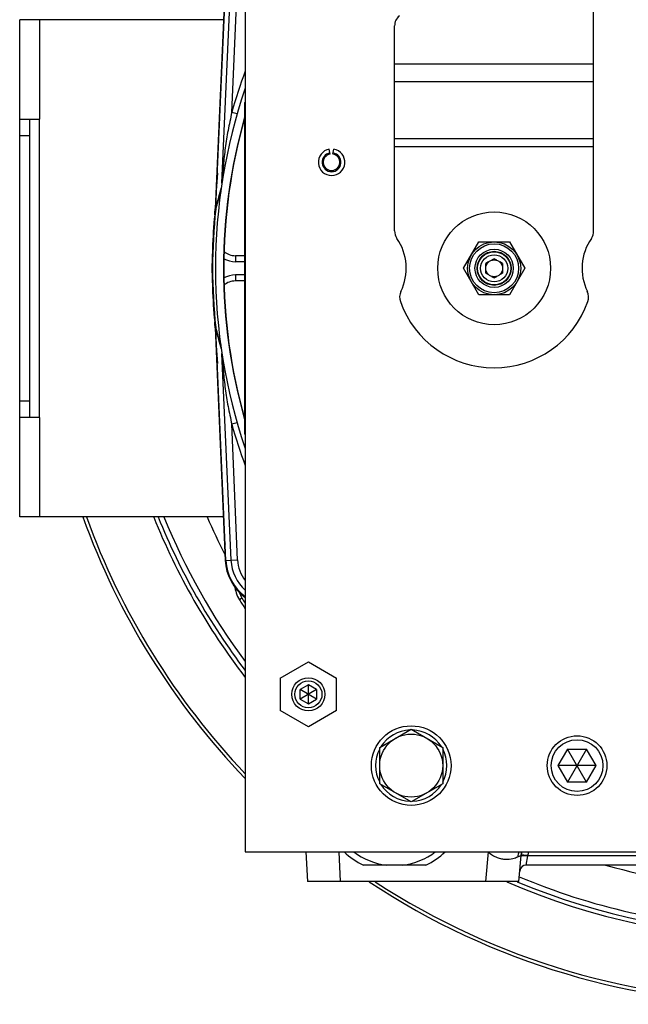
# Model space of a CAD drawing. Extents: x -1680 to 1181, y 8 to 1691.
# Tile 1 of 83: x -1680 to -1497, y 627 to 924. Entities that reach past the tile are written whole.
import ezdxf

# ---------------------------------------------------------------- set-up
doc = ezdxf.new("R2010")
doc.units = 0
doc.header["$LTSCALE"] = 65.395
doc.layers.get('0').update_dxf_attribs({"linetype": 'CONTINUOUS'})

msp = doc.modelspace()

# ---------------------------------------------------------------- linework, layer by layer
at = {"color": 7, "linetype": 'CONTINUOUS'}
for p, q in [((-1612.05, 1024.76), (-1612.05, 672.76)), ((-1507.05, 860.06), (-1507.05, 966.76)), ((-1680.05, 773.76), (-1680.05, 923.76)), ((-1618.67, 923.76), (-1680.05, 923.76)), ((-1567.05, 860.06), (-1567.05, 921.89)), ((-1612.25, 898.76), (-1612.25, 798.76)), ((-1612.25, 898.76), (-1612.05, 898.76)), ((-1680.05, 893.76), (-1674.05, 893.76)), ((-1677.05, 803.76), (-1677.05, 893.76)), ((-1674.05, 803.76), (-1674.05, 893.76)), ((-1586.49, 883.22), (-1586.75, 884.7)), ((-1585.62, 883.22), (-1585.36, 884.7)), ((-1546.29, 848.76), (-1541.67, 856.76)), ((-1541.67, 856.76), (-1532.43, 856.76)), ((-1532.43, 856.76), (-1527.81, 848.76)), ((-1612.25, 852.58), (-1615.05, 852.58)), ((-1612.25, 850.76), (-1615.05, 850.76)), ((-1538.74, 850.67), (-1539.55, 850.2)), ((-1539.55, 849.26), (-1539.55, 850.2)), ((-1537.05, 851.65), (-1537.87, 851.18)), ((-1536.24, 851.18), (-1537.05, 851.65)), ((-1534.55, 850.2), (-1535.37, 850.67)), ((-1534.55, 850.2), (-1534.55, 849.26)), ((-1612.25, 846.76), (-1615.05, 846.76)), ((-1541.67, 840.76), (-1546.29, 848.76)), ((-1539.55, 847.32), (-1539.55, 848.26)), ((-1539.55, 847.32), (-1538.74, 846.85)), ((-1535.37, 846.85), (-1534.55, 847.32)), ((-1534.55, 848.26), (-1534.55, 847.32)), ((-1527.81, 848.76), (-1532.43, 840.76)), ((-1612.25, 844.94), (-1615.05, 844.94)), ((-1537.87, 846.34), (-1537.05, 845.87)), ((-1537.05, 845.87), (-1536.24, 846.34)), ((-1532.43, 840.76), (-1541.67, 840.76)), ((-1674.05, 803.76), (-1680.05, 803.76)), ((-1612.05, 798.76), (-1612.25, 798.76)), ((-1618.67, 773.76), (-1680.05, 773.76)), ((-1601.55, 725.17), (-1593.05, 730.07)), ((-1593.05, 730.07), (-1584.55, 725.17)), ((-1601.55, 725.17), (-1601.55, 715.35)), ((-1584.55, 715.35), (-1584.55, 725.17)), ((-1593.05, 723.15), (-1595.55, 721.7)), ((-1590.55, 721.7), (-1593.05, 723.15)), ((-1593.05, 717.37), (-1593.05, 723.15)), ((-1590.55, 718.82), (-1595.55, 721.7)), ((-1595.55, 718.82), (-1595.55, 721.7)), ((-1590.55, 721.7), (-1595.55, 718.82)), ((-1595.55, 718.82), (-1593.05, 717.37)), ((-1593.05, 717.37), (-1590.55, 718.82)), ((-1590.55, 721.7), (-1590.55, 718.82)), ((-1593.05, 710.44), (-1601.55, 715.35)), ((-1584.55, 715.35), (-1593.05, 710.44)), ((-1571.55, 704.24), (-1562.05, 709.73)), ((-1562.05, 709.73), (-1552.55, 704.24)), ((-1571.55, 693.27), (-1571.55, 704.24)), ((-1552.55, 704.24), (-1552.55, 693.27)), ((-1514.94, 703.76), (-1517.83, 698.76)), ((-1514.94, 703.76), (-1509.17, 703.76)), ((-1509.17, 693.76), (-1514.94, 703.76)), ((-1509.17, 703.76), (-1514.94, 693.76)), ((-1506.28, 698.76), (-1509.17, 703.76)), ((-1506.28, 698.76), (-1517.83, 698.76)), ((-1517.83, 698.76), (-1514.94, 693.76)), ((-1509.17, 693.76), (-1506.28, 698.76)), ((-1562.05, 687.79), (-1571.55, 693.27)), ((-1552.55, 693.27), (-1562.05, 687.79)), ((-1509.17, 693.76), (-1514.94, 693.76)), ((-1612.05, 672.76), (-1292.05, 672.76))]:
    msp.add_line(p, q, dxfattribs=at)
at = {"color": 2, "linetype": 'CONTINUOUS'}
for p, q in [((-1618.09, 936.89), (-1621.16, 866.73)), ((-1620.92, 867.27), (-1617.88, 936.88)), ((-1621.95, 854.69), (-1622.16, 848.76)), ((-1622.16, 848.76), (-1621.95, 842.83)), ((-1621.16, 830.79), (-1618.09, 760.63)), ((-1617.88, 760.64), (-1620.92, 830.25)), ((-1528.92, 671.69), (-1528.92, 671.69))]:
    msp.add_line(p, q, dxfattribs=at)
at = {"color": 9, "linetype": 'CONTINUOUS'}
for p, q in [((-1619.08, 874.47), (-1616.36, 936.82)), ((-1616.15, 895.8), (-1614.36, 936.73)), ((-1674.05, 923.76), (-1674.05, 893.76)), ((-1567.05, 910.49), (-1507.05, 910.49)), ((-1507.05, 904.99), (-1567.05, 904.99)), ((-1614.5, 895.33), (-1616.15, 895.8)), ((-1612.05, 896.76), (-1612.25, 896.76)), ((-1677.05, 888.76), (-1680.05, 888.76)), ((-1567.05, 887.92), (-1507.05, 887.92)), ((-1507.05, 885.42), (-1567.05, 885.42)), ((-1620.82, 867.24), (-1620.81, 867.26)), ((-1621.13, 866.82), (-1621.17, 866.08)), ((-1621.95, 854.69), (-1621.8, 854.69)), ((-1615.05, 852.58), (-1615.05, 850.76)), ((-1615.05, 846.76), (-1615.05, 844.94)), ((-1621.8, 842.83), (-1621.95, 842.83)), ((-1621.17, 831.44), (-1621.13, 830.7)), ((-1616.36, 760.7), (-1619.08, 823.05)), ((-1680.05, 808.76), (-1677.05, 808.76)), ((-1674.05, 803.76), (-1674.05, 773.76)), ((-1614.5, 802.19), (-1616.15, 801.71)), ((-1614.36, 760.79), (-1616.15, 801.71)), ((-1612.25, 800.76), (-1612.05, 800.76)), ((-1617.88, 760.64), (-1614.36, 760.79)), ((-1613.06, 749.28), (-1613.82, 748.81)), ((-1583.32, 663.76), (-1583.79, 672.76)), ((-1538.84, 672.72), (-1539.62, 663.76)), ((-1538.82, 672.76), (-1538.84, 672.72)), ((-1527.35, 668.76), (-1526.93, 671.57)), ((-1526.93, 671.6), (-1377.18, 671.6))]:
    msp.add_line(p, q, dxfattribs=at)
at = {"color": 6, "linetype": 'CONTINUOUS'}
for p, q in [((-1622.16, 848.76), (-1621.91, 848.76)), ((-1593.79, 672.76), (-1593.31, 663.76)), ((-1529.62, 663.76), (-1528.93, 671.62)), ((-1557.66, 668.76), (-1576.45, 668.76)), ((-1376.76, 668.76), (-1527.35, 668.76)), ((-1529.62, 663.76), (-1593.31, 663.76))]:
    msp.add_line(p, q, dxfattribs=at)
msp.add_lwpolyline([(-1528.93, 671.62), (-1528.9, 671.87), (-1528.85, 672.24), (-1528.77, 672.6), (-1528.73, 672.76)], dxfattribs=at)
at = {"color": 7, "linetype": 'CONTINUOUS'}
for centre, radius in [((-1537.05, 848.76), 17), ((-1537.05, 848.76), 8), ((-1537.05, 848.76), 5.13), ((-1537.05, 848.76), 5), ((-1537.05, 848.76), 4.1), ((-1537.05, 848.76), 2.55), ((-1593.05, 720.26), 5), ((-1593.05, 720.26), 4.1), ((-1562.05, 698.76), 12), ((-1562.05, 698.76), 9.5), ((-1512.05, 698.76), 9), ((-1512.05, 698.76), 7.8)]:
    msp.add_circle(centre, radius, dxfattribs=at)
at = {"color": 9, "linetype": 'CONTINUOUS'}
for radius in [7.39, 5.78]:
    msp.add_circle((-1537.05, 848.76), radius, dxfattribs=at)
at = {"color": 7, "linetype": 'CONTINUOUS'}
for centre, radius, start, end in [((-1563.05, 921.89), 4, 130, 180), ((-1452.05, 848.76), 169, 161.2355, 198.7645), ((-1452.05, 848.76), 166.6, 164.0698, 195.9301), ((-1452.05, 848.76), 166.5, 164.1978, 195.8022), ((-1586.05, 880.76), 4, 100, 80), ((-1586.05, 880.76), 2.85, 100, 80), ((-1586.05, 880.76), 2.5, 100, 80), ((-1563.05, 860.06), 4, 180, 214.4115), ((-1511.05, 860.06), 4, 325.5885, 360), ((-1579.55, 848.76), 16, 334.1774, 34.4115), ((-1494.55, 848.76), 16, 145.5885, 205.8226), ((-1615.05, 857.86), 5.28, 229.5892, 270), ((-1615.05, 857.86), 7.1, 240.7002, 270), ((-1615.05, 839.66), 7.1, 90, 119.2998), ((-1615.05, 839.66), 5.28, 90, 130.4108), ((-1561.55, 840.05), 4, 154.1774, 199.5766), ((-1512.56, 840.05), 4, 340.4234, 25.8226), ((-1537.05, 848.76), 30, 199.5766, 340.4234), ((-1452.05, 848.76), 222, 199.7467, 223.8816), ((-1452.05, 848.76), 221, 199.8395, 223.6136), ((-1452.05, 848.76), 202.06, 201.7911, 217.633), ((-1562.05, 698.76), 10.75, 92.1397, 147.8627), ((-1562.05, 698.76), 10.75, 32.1365, 87.8598), ((-1562.05, 698.76), 10.75, 152.1069, 207.8944), ((-1562.05, 698.76), 10.75, 332.1069, 27.8944), ((-1562.05, 698.76), 10.75, 212.1365, 267.8598), ((-1562.05, 698.76), 10.75, 272.1397, 327.8627), ((-1452.05, 848.76), 222, 236.4502, 303.5498), ((-1452.05, 848.76), 221, 236.8429, 303.1571), ((-1452.05, 848.76), 202.06, 246.3001, 293.7006)]:
    msp.add_arc(centre, radius, start, end, dxfattribs=at)
at = {"color": 9, "linetype": 'CONTINUOUS'}
for centre, radius, start, end in [((-1452.05, 848.76), 170.71, 159.6008, 164.0032), ((-670.32, 814.25), 952.25, 176.19151, 176.8353), ((-1560.21, 853.17), 62.33, 161.386, 166.9283), ((-1565.53, 853.35), 57, 161.0503, 165.8747), ((-1565.82, 853.45), 56.7, 165.9138, 166.5768), ((-676.74, 882.88), 945.83, 183.1622, 183.81069), ((-1566.09, 844.01), 56.42, 193.4218, 194.0893), ((-1560.21, 844.34), 62.33, 193.0717, 198.6139), ((-1565.51, 844.17), 57.03, 194.1059, 198.9477), ((-1452.05, 848.76), 170.71, 195.9968, 200.3992), ((-1452.05, 848.76), 200.81, 201.9329, 217.173), ((-1452.05, 848.76), 199.19, 202.1198, 216.5559), ((-1452.05, 848.76), 187.2, 203.6203, 207.45), ((-1603.61, 761.26), 12.77, 182.5, 228.5669), ((-1603.61, 761.26), 10.77, 182.5, 218.3318), ((-1605.39, 754.07), 9.04, 199.4296, 211.9398), ((-1452.05, 849.76), 189.78, 211.966, 212.5296), ((-1528.8, 691.65), 21.42, 241.847, 242.0671), ((-1522.47, 670.97), 7.42, 166.0854, 177.7604), ((-1521.94, 671.11), 5.01, 160.8325, 174.4183), ((-1452.05, 848.76), 187.2, 254.0682, 266.9416), ((-1452.05, 848.76), 200.81, 247.1214, 292.8777), ((-1452.05, 848.76), 199.19, 247.122, 267.3439)]:
    msp.add_arc(centre, radius, start, end, dxfattribs=at)
at = {"color": 6, "linetype": 'CONTINUOUS'}
for centre, radius, start, end in [((-1452.05, 848.76), 170, 173.1841, 174.5422), ((-1452.05, 848.76), 170, 185.4578, 186.8144), ((-1605.34, 754.1), 10, 186.2483, 211.9662), ((-1452.05, 849.76), 190.69, 211.9662, 212.9529), ((-1603.61, 761.26), 14.5, 234.3672, 234.3693), ((-1567.05, 688.76), 22.1, 226.4039, 244.8406), ((-1567.05, 688.76), 20.16, 232.5517, 262.8392), ((-1567.05, 688.76), 20.16, 277.1608, 307.4483), ((-1567.05, 688.76), 22.1, 295.1594, 313.5945), ((-1521.97, 671.01), 6.98, 174.06, 174.0824), ((-1521.97, 671.01), 6.99, 173.3115, 173.3284), ((-1509.21, 667.56), 20, 167.9899, 168.0021), ((-1509.21, 667.56), 20, 172.5864, 172.6942), ((-1527.35, 666.76), 2, 171.1573, 175)]:
    msp.add_arc(centre, radius, start, end, dxfattribs=at)
at = {"color": 2, "linetype": 'CONTINUOUS'}
for centre, radius, start, end in [((-1631.71, 867.74), 10.79, 353.968, 357.4986), ((-1452.05, 848.76), 170, 174.5422, 178), ((-1452.05, 848.76), 169.86, 173.9685, 186.0315), ((-1656.12, 868.26), 35, 354.5422, 357.5), ((-1452.05, 848.76), 170, 182, 185.4578), ((-1656.12, 829.26), 35, 2.5, 5.4578), ((-1631.71, 829.78), 10.79, 2.5014, 6.032), ((-1603.61, 761.26), 14.5, 182.5, 234.3672), ((-1603.61, 761.26), 14.29, 182.5, 233.7631), ((-1522.07, 671.02), 6.88, 174.4046, 174.9998), ((-1521.92, 671), 7.04, 165.5458, 174.3764), ((-1521.97, 671.01), 6.99, 173.3284, 174.0824), ((-1521.97, 671.01), 6.98, 174.0824, 174.4343), ((-1528.92, 671.69), 0.00551, 162.9875, 174.3711), ((-1509.21, 667.56), 20, 168.0021, 168.1758), ((-1529.69, 639.97), 31.72, 85.0198, 85.279), ((-1530.65, 633.51), 38.27, 84.4296, 84.6402), ((-1525.11, 671.31), 1.84, 170.7427, 171.703), ((-1527.35, 666.76), 2, 90, 171.1573)]:
    msp.add_arc(centre, radius, start, end, dxfattribs=at)
at = {"color": 9, "linetype": 'CONTINUOUS'}
for points, knots in [([(-1616.15, 895.8), (-1616.3, 894.88), (-1616.7, 893.08), (-1617.28, 890.4), (-1617.75, 887.74), (-1618.24, 884.22), (-1618.59, 880.74), (-1618.87, 877.29), (-1618.98, 875.6), (-1619.04, 874.76)], [0, 0, 0, 0, 0.131355, 0.259896, 0.386805, 0.51268, 0.760944, 0.881258, 1, 1, 1, 1]), ([(-1621.17, 866.08), (-1621.17, 866.07), (-1621.17, 866.06), (-1621.17, 866.05), (-1621.18, 866.03), (-1621.18, 866.04), (-1621.18, 866.06), (-1621.18, 866.08), (-1621.18, 866.11), (-1621.18, 866.15), (-1621.18, 866.2), (-1621.17, 866.28), (-1621.17, 866.46), (-1621.16, 866.62), (-1621.16, 866.73)], [0, 0, 0, 0, 0.034586, 0.05513, 0.062647, 0.069235, 0.088301, 0.119787, 0.163297, 0.218319, 0.284285, 0.360594, 0.5417, 1, 1, 1, 1]), ([(-1621.16, 830.79), (-1621.16, 830.9), (-1621.17, 831.06), (-1621.17, 831.24), (-1621.18, 831.32), (-1621.18, 831.36), (-1621.18, 831.41), (-1621.18, 831.44), (-1621.18, 831.46), (-1621.18, 831.47), (-1621.18, 831.49), (-1621.17, 831.47), (-1621.17, 831.46), (-1621.17, 831.45), (-1621.17, 831.44)], [0, 0, 0, 0, 0.458312, 0.639416, 0.715726, 0.781693, 0.836718, 0.880239, 0.911718, 0.930772, 0.937378, 0.944889, 0.965419, 1, 1, 1, 1]), ([(-1619.04, 822.76), (-1618.98, 821.92), (-1618.87, 820.23), (-1618.59, 816.78), (-1618.24, 813.29), (-1617.75, 809.78), (-1617.28, 807.11), (-1616.7, 804.43), (-1616.3, 802.63), (-1616.15, 801.71)], [0, 0, 0, 0, 0.118742, 0.239056, 0.48732, 0.613195, 0.740104, 0.868645, 1, 1, 1, 1]), ([(-1618.35, 766.48), (-1618.35, 766.4), (-1618.31, 766.08), (-1618.21, 765.76), (-1618.1, 765.54)], [0, 0, 0, 0, 0.242291, 1, 1, 1, 1]), ([(-1618.09, 760.63), (-1618.09, 760.44), (-1618.02, 760.06), (-1617.88, 759.71), (-1617.79, 759.54)], [0, 0, 0, 0, 0.487268, 1, 1, 1, 1]), ([(-1538.84, 672.72), (-1538.43, 672.37), (-1537.58, 671.74), (-1536.22, 671.05), (-1534.87, 670.65), (-1533.26, 670.46), (-1531.57, 670.65), (-1530.38, 671.06), (-1529.89, 671.26)], [0, 0, 0, 0, 0.169567, 0.328342, 0.47465, 0.607746, 0.833062, 1, 1, 1, 1]), ([(-1529.89, 671.26), (-1529.76, 671.32), (-1529.54, 671.41), (-1529.28, 671.52), (-1529.12, 671.57), (-1529.04, 671.6), (-1528.98, 671.62), (-1528.95, 671.63), (-1528.94, 671.63)], [0, 0, 0, 0, 0.404874, 0.708845, 0.82157, 0.907638, 0.967017, 1, 1, 1, 1]), ([(-1528.94, 671.63), (-1528.93, 671.63), (-1528.93, 671.63), (-1528.93, 671.62), (-1528.93, 671.62)], [0, 0, 0, 0, 0.362342, 1, 1, 1, 1]), ([(-1528.77, 671.7), (-1528.68, 671.7), (-1528.45, 671.7), (-1527.88, 671.68), (-1527.41, 671.64), (-1527.07, 671.61)], [0, 0, 0, 0, 0.16623, 0.408703, 1, 1, 1, 1])]:
    msp.add_open_spline(points, degree=3, knots=knots, dxfattribs=at)
at = {"color": 2, "linetype": 'CONTINUOUS'}
for points, knots in [([(-1528.93, 671.62), (-1528.93, 671.62), (-1528.92, 671.63), (-1528.87, 671.65), (-1528.83, 671.65), (-1528.8, 671.65)], [0, 0, 0, 0, 0.095458, 0.280761, 1, 1, 1, 1]), ([(-1528.78, 671.72), (-1528.8, 671.72), (-1528.84, 671.71), (-1528.88, 671.71), (-1528.9, 671.7), (-1528.92, 671.7), (-1528.92, 671.69)], [0, 0, 0, 0, 0.402466, 0.702151, 0.898903, 1, 1, 1, 1]), ([(-1528.8, 671.65), (-1528.71, 671.66), (-1528.48, 671.66), (-1528.08, 671.65), (-1527.6, 671.62), (-1527.25, 671.6), (-1527.08, 671.58)], [0, 0, 0, 0, 0.160067, 0.401214, 0.694408, 1, 1, 1, 1]), ([(-1527.07, 671.62), (-1527.42, 671.65), (-1527.9, 671.69), (-1528.47, 671.72), (-1528.69, 671.72), (-1528.78, 671.72)], [0, 0, 0, 0, 0.607086, 0.83995, 1, 1, 1, 1])]:
    msp.add_open_spline(points, degree=3, knots=knots, dxfattribs=at)

doc.saveas('drawing.dxf')
